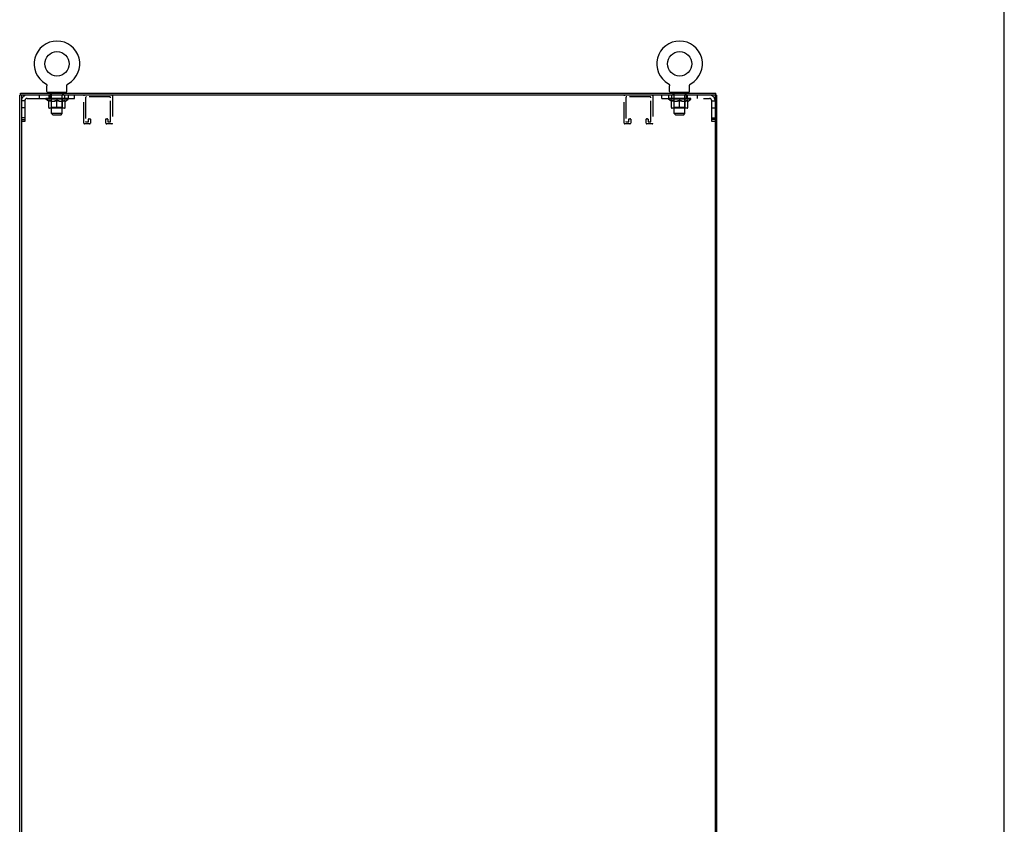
# Model space of a CAD drawing. Header units: inches. Extents: x 0 to 213, y 0 to 138.
# Tile 37 of 38: x 158 to 213, y 45 to 91. Entities that reach past the tile are written whole.
import ezdxf

# ---------------------------------------------------------------- set-up
doc = ezdxf.new("R2010")
doc.units = ezdxf.units.IN
doc.header["$LTSCALE"] = 11.736377
doc.header["$MEASUREMENT"] = 0
doc.linetypes.add('HIDDEN', pattern=[0.2, 0.1, -0.1])
doc.layers.get('0').update_dxf_attribs({"linetype": 'CONTINUOUS'})
doc.layers.add('DEFAULT_2', color=8, linetype='HIDDEN')

msp = doc.modelspace()

# ---------------------------------------------------------------- linework, layer by layer
at = {"color": 7, "linetype": 'Continuous'}
for p, q in [((213.389, 0), (213.389, 138.075)), ((159.255, 87.235), (159.255, 87.235)), ((159.255, 87.235), (159.26, 87.233)), ((159.258, 87.234), (159.257, 87.235)), ((159.26, 87.233), (159.264, 87.23)), ((159.264, 87.23), (159.268, 87.227)), ((159.268, 87.227), (159.272, 87.224)), ((159.272, 87.224), (159.276, 87.221)), ((159.276, 87.221), (159.28, 87.218)), ((159.28, 87.218), (159.284, 87.214)), ((159.284, 87.214), (159.287, 87.211)), ((159.287, 87.211), (159.291, 87.207)), ((159.291, 87.207), (159.294, 87.203)), ((159.294, 87.203), (159.297, 87.199)), ((159.297, 87.199), (159.3, 87.195)), ((159.3, 87.195), (159.303, 87.191)), ((159.303, 87.191), (159.306, 87.187)), ((159.306, 87.187), (159.309, 87.182)), ((159.309, 87.182), (159.311, 87.178)), ((159.311, 87.178), (159.314, 87.173)), ((159.313, 87.174), (159.316, 87.169)), ((159.316, 87.169), (159.318, 87.164)), ((159.318, 87.164), (159.319, 87.159)), ((159.319, 87.159), (159.321, 87.155)), ((159.321, 87.155), (159.323, 87.15)), ((159.323, 87.15), (159.324, 87.145)), ((159.324, 87.145), (159.325, 87.14)), ((159.325, 87.14), (159.326, 87.135)), ((159.326, 87.135), (159.327, 87.13)), ((159.327, 87.13), (159.327, 87.125)), ((159.328, 87.115), (159.328, 87.11)), ((159.328, 86.796), (159.328, 87.11)), ((160.453, 87.12), (160.454, 87.125)), ((160.453, 86.796), (160.453, 87.11)), ((160.454, 87.13), (160.455, 87.135)), ((160.454, 87.125), (160.454, 87.13)), ((160.455, 87.135), (160.456, 87.14)), ((160.456, 87.14), (160.457, 87.145)), ((160.457, 87.145), (160.459, 87.15)), ((160.459, 87.15), (160.46, 87.155)), ((160.46, 87.155), (160.462, 87.159)), ((160.462, 87.159), (160.464, 87.164)), ((160.464, 87.164), (160.466, 87.169)), ((160.466, 87.169), (160.468, 87.174)), ((160.468, 87.173), (160.47, 87.178)), ((160.47, 87.178), (160.473, 87.182)), ((160.472, 87.182), (160.475, 87.187)), ((160.475, 87.187), (160.478, 87.191)), ((160.478, 87.191), (160.481, 87.195)), ((160.481, 87.195), (160.484, 87.199)), ((160.484, 87.199), (160.487, 87.203)), ((160.487, 87.203), (160.491, 87.207)), ((160.49, 87.207), (160.494, 87.211)), ((160.494, 87.211), (160.498, 87.214)), ((160.497, 87.214), (160.501, 87.218)), ((160.501, 87.218), (160.505, 87.221)), ((160.505, 87.221), (160.509, 87.224)), ((160.509, 87.224), (160.513, 87.227)), ((160.513, 87.227), (160.517, 87.23)), ((160.517, 87.23), (160.522, 87.233)), ((160.517, 87.23), (160.519, 87.231)), ((160.522, 87.233), (160.526, 87.235)), ((160.525, 87.235), (160.523, 87.234)), ((194.417, 87.235), (194.417, 87.235)), ((194.417, 87.235), (194.422, 87.233)), ((194.42, 87.234), (194.418, 87.235)), ((194.422, 87.233), (194.426, 87.23)), ((194.426, 87.23), (194.43, 87.227)), ((194.43, 87.227), (194.434, 87.224)), ((194.434, 87.224), (194.438, 87.221)), ((194.438, 87.221), (194.442, 87.218)), ((194.442, 87.218), (194.446, 87.214)), ((194.446, 87.214), (194.449, 87.211)), ((194.449, 87.211), (194.453, 87.207)), ((194.453, 87.207), (194.456, 87.203)), ((194.456, 87.203), (194.459, 87.199)), ((194.459, 87.199), (194.462, 87.195)), ((194.462, 87.195), (194.465, 87.191)), ((194.465, 87.191), (194.468, 87.187)), ((194.468, 87.187), (194.471, 87.182)), ((194.471, 87.182), (194.473, 87.178)), ((194.473, 87.178), (194.476, 87.173)), ((194.478, 87.169), (194.48, 87.164)), ((194.48, 87.164), (194.481, 87.159)), ((194.481, 87.159), (194.483, 87.155)), ((194.483, 87.155), (194.485, 87.15)), ((194.485, 87.15), (194.486, 87.145)), ((194.486, 87.145), (194.487, 87.14)), ((194.487, 87.14), (194.488, 87.135)), ((194.488, 87.135), (194.489, 87.13)), ((194.489, 87.13), (194.489, 87.125)), ((194.49, 87.115), (194.49, 87.11)), ((194.49, 86.796), (194.49, 87.11)), ((195.615, 87.12), (195.616, 87.125)), ((195.615, 86.796), (195.615, 87.11)), ((195.616, 87.13), (195.617, 87.135)), ((195.616, 87.125), (195.616, 87.13)), ((195.617, 87.135), (195.618, 87.14)), ((195.618, 87.14), (195.619, 87.145)), ((195.619, 87.145), (195.621, 87.15)), ((195.621, 87.15), (195.622, 87.155)), ((195.622, 87.155), (195.624, 87.159)), ((195.624, 87.159), (195.626, 87.164)), ((195.626, 87.164), (195.628, 87.169)), ((195.628, 87.169), (195.63, 87.174)), ((195.63, 87.173), (195.632, 87.178)), ((195.632, 87.178), (195.635, 87.182)), ((195.634, 87.182), (195.637, 87.187)), ((195.637, 87.187), (195.64, 87.191)), ((195.64, 87.191), (195.643, 87.195)), ((195.643, 87.195), (195.646, 87.199)), ((195.646, 87.199), (195.649, 87.203)), ((195.649, 87.203), (195.652, 87.207)), ((195.652, 87.207), (195.656, 87.211)), ((195.656, 87.211), (195.66, 87.214)), ((195.659, 87.214), (195.663, 87.218)), ((195.663, 87.218), (195.667, 87.221)), ((195.667, 87.221), (195.671, 87.224)), ((195.671, 87.224), (195.675, 87.227)), ((195.675, 87.227), (195.679, 87.23)), ((195.679, 87.23), (195.684, 87.233)), ((195.679, 87.23), (195.681, 87.231)), ((195.684, 87.233), (195.688, 87.235)), ((195.687, 87.235), (195.685, 87.234)), ((195.688, 87.235), (195.688, 87.235)), ((157.891, 86.593), (157.787, 86.593)), ((157.839, 86.593), (157.839, 86.697)), ((159.391, 86.727), (159.391, 86.697)), ((160.391, 86.727), (159.391, 86.727)), ((160.391, 86.727), (160.391, 86.697)), ((194.553, 86.727), (194.553, 86.697)), ((195.553, 86.727), (194.553, 86.727)), ((195.553, 86.727), (195.553, 86.697)), ((197.051, 86.593), (197.038, 86.593)), ((197.053, 86.593), (197.157, 86.593)), ((197.105, 86.593), (197.105, 86.697))]:
    msp.add_line(p, q, dxfattribs=at)
at = {"color": 3, "linetype": 'Continuous'}
for p, q in [((157.787, 8.061), (157.787, 86.593)), ((157.839, 86.697), (197.105, 86.697)), ((157.891, 86.578), (157.891, 8.076)), ((197.038, 86.593), (157.906, 86.593)), ((197.053, 86.578), (197.053, 8.076)), ((197.157, 8.061), (197.157, 86.593))]:
    msp.add_line(p, q, dxfattribs=at)
at = {"color": 7, "linetype": 'Continuous'}
for points in [[(159.327, 87.125), (159.328, 87.12), (159.328, 87.115)], [(160.453, 87.11), (160.453, 87.115), (160.453, 87.12)], [(160.453, 87.11), (160.453, 87.115), (160.453, 87.12)], [(194.475, 87.174), (194.478, 87.169), (194.48, 87.164)], [(194.489, 87.125), (194.49, 87.12), (194.49, 87.115)], [(195.615, 87.11), (195.615, 87.115), (195.615, 87.12)], [(195.615, 87.11), (195.615, 87.115), (195.615, 87.12)]]:
    msp.add_lwpolyline(points, dxfattribs=at)
for centre in [(159.891, 88.355), (195.053, 88.355)]:
    msp.add_circle(centre, 0.688, dxfattribs=at)
for centre, radius, start, end in [((159.891, 88.355), 1.288, 299.5053, 240.4947), ((195.053, 88.355), 1.288, 299.5053, 240.4947), ((159.397, 86.796), 0.069, 180, 265), ((160.384, 86.796), 0.069, 275, 360), ((194.559, 86.796), 0.069, 180, 265), ((195.546, 86.796), 0.069, 275, 360)]:
    msp.add_arc(centre, radius, start, end, dxfattribs=at)
at = {"color": 3, "linetype": 'Continuous'}
for centre, start, end in [((157.906, 86.578), 90, 180), ((197.038, 86.578), 0, 90)]:
    msp.add_arc(centre, 0.015, start, end, dxfattribs=at)
at = {"layer": 'DEFAULT_2', "color": 8, "linetype": 'HIDDEN'}
for p, q in [((159.263, 87.231), (159.264, 87.23)), ((160.526, 87.235), (160.526, 87.235)), ((194.425, 87.231), (194.426, 87.23)), ((158.079, 86.275), (157.891, 86.275)), ((158.079, 86.275), (158.079, 85.092)), ((158.209, 86.405), (160.891, 86.405)), ((158.891, 86.593), (158.891, 86.405)), ((159.257, 86.36), (159.257, 86.407)), ((159.417, 86.249), (159.257, 86.36)), ((160.524, 86.36), (159.257, 86.36)), ((159.267, 86.401), (159.267, 86.407)), ((159.276, 86.397), (159.276, 86.401)), ((159.276, 86.397), (160.506, 86.397)), ((159.285, 86.397), (159.285, 86.401)), ((159.285, 86.397), (159.285, 86.401)), ((159.296, 86.401), (159.296, 86.407)), ((159.312, 86.397), (159.312, 86.401)), ((159.314, 86.397), (159.314, 86.401)), ((159.342, 86.401), (159.342, 86.407)), ((159.357, 86.397), (159.357, 86.401)), ((159.359, 86.397), (159.359, 86.401)), ((159.564, 86.4), (159.362, 86.4)), ((159.406, 86.401), (159.406, 86.407)), ((159.407, 86.397), (159.407, 86.4)), ((159.408, 86.397), (159.408, 86.4)), ((159.411, 86.397), (159.411, 86.4)), ((159.417, 86.249), (159.427, 86.249)), ((159.418, 86.397), (159.418, 86.401)), ((159.418, 86.397), (159.418, 86.4)), ((159.421, 86.397), (159.421, 86.401)), ((159.425, 86.397), (159.425, 86.401)), ((159.427, 85.886), (159.427, 86.292)), ((159.429, 86.397), (159.429, 86.4)), ((159.443, 86.397), (159.443, 86.4)), ((159.453, 86.405), (159.453, 86.593)), ((159.461, 86.397), (159.461, 86.4)), ((159.462, 86.397), (159.462, 86.403)), ((159.482, 86.397), (159.482, 86.4)), ((159.482, 86.397), (159.482, 86.4)), ((159.484, 86.401), (159.484, 86.407)), ((159.493, 86.397), (159.493, 86.401)), ((159.497, 86.397), (159.497, 86.401)), ((159.507, 86.397), (159.507, 86.4)), ((159.516, 86.593), (159.516, 86.405)), ((159.518, 86.397), (159.518, 86.404)), ((159.526, 86.637), (159.526, 86.717)), ((159.533, 86.397), (159.533, 86.4)), ((159.596, 86.627), (159.536, 86.627)), ((159.536, 86.397), (159.536, 86.4)), ((159.564, 86.397), (159.564, 86.4)), ((159.631, 86.4), (159.569, 86.4)), ((159.569, 86.249), (159.749, 86.249)), ((159.574, 86.401), (159.574, 86.407)), ((159.578, 86.727), (159.578, 86.697)), ((159.578, 85.889), (159.578, 86.357)), ((159.581, 86.397), (159.581, 86.401)), ((159.585, 86.397), (159.585, 86.401)), ((159.591, 85.546), (159.591, 86.617)), ((159.591, 86.397), (159.591, 86.406)), ((159.596, 86.397), (159.596, 86.4)), ((159.607, 86.397), (159.607, 86.4)), ((159.631, 86.397), (159.631, 86.4)), ((159.706, 86.4), (159.646, 86.4)), ((159.667, 86.397), (159.667, 86.4)), ((159.674, 86.401), (159.674, 86.407)), ((159.678, 86.397), (159.678, 86.401)), ((159.68, 86.397), (159.68, 86.407)), ((159.683, 86.397), (159.683, 86.401)), ((159.69, 86.397), (159.69, 86.401)), ((159.706, 86.397), (159.706, 86.4)), ((159.786, 86.4), (159.732, 86.4)), ((159.745, 86.397), (159.745, 86.4)), ((159.776, 86.4), (159.854, 86.405)), ((159.781, 86.401), (159.781, 86.407)), ((159.781, 86.401), (159.781, 86.407)), ((159.781, 86.407), (159.781, 86.407)), ((159.781, 86.397), (159.781, 86.401)), ((159.785, 86.397), (159.785, 86.401)), ((159.786, 86.397), (159.786, 86.401)), ((159.786, 86.397), (159.786, 86.4)), ((159.822, 86.4), (159.886, 86.4)), ((159.827, 86.397), (159.827, 86.4)), ((159.832, 86.4), (159.832, 86.404)), ((159.854, 86.4), (159.854, 86.405)), ((159.87, 86.397), (159.87, 86.4)), ((159.888, 86.401), (159.888, 86.401)), ((159.888, 86.397), (159.888, 86.401)), ((159.888, 86.397), (159.888, 86.401)), ((159.891, 86.401), (159.891, 86.407)), ((159.891, 86.407), (160.005, 86.4)), ((159.891, 85.849), (159.891, 86.293)), ((159.893, 86.397), (159.893, 86.401)), ((159.893, 86.397), (159.893, 86.401)), ((159.893, 86.401), (159.893, 86.401)), ((159.911, 86.397), (159.911, 86.4)), ((159.911, 86.4), (159.96, 86.4)), ((159.954, 86.397), (159.954, 86.4)), ((159.995, 86.397), (159.995, 86.401)), ((159.995, 86.397), (159.995, 86.4)), ((159.995, 86.4), (160.05, 86.4)), ((159.996, 86.397), (159.996, 86.401)), ((160, 86.401), (160, 86.407)), ((160, 86.407), (160.001, 86.407)), ((160, 86.397), (160, 86.401)), ((160.001, 86.401), (160.001, 86.407)), ((160.032, 86.249), (160.212, 86.249)), ((160.036, 86.397), (160.036, 86.4)), ((160.076, 86.397), (160.076, 86.4)), ((160.076, 86.4), (160.135, 86.4)), ((160.091, 86.397), (160.091, 86.401)), ((160.098, 86.397), (160.098, 86.401)), ((160.101, 86.397), (160.101, 86.407)), ((160.103, 86.397), (160.103, 86.401)), ((160.107, 86.401), (160.107, 86.407)), ((160.114, 86.397), (160.114, 86.4)), ((160.151, 86.397), (160.151, 86.4)), ((160.151, 86.4), (160.213, 86.4)), ((160.175, 86.397), (160.175, 86.4)), ((160.246, 86.627), (160.186, 86.627)), ((160.186, 86.397), (160.186, 86.4)), ((160.19, 86.397), (160.19, 86.406)), ((160.191, 85.546), (160.191, 86.617)), ((160.196, 86.397), (160.196, 86.401)), ((160.2, 86.397), (160.2, 86.401)), ((160.203, 86.727), (160.203, 86.697)), ((160.203, 85.889), (160.203, 86.357)), ((160.207, 86.401), (160.207, 86.407)), ((160.218, 86.397), (160.218, 86.4)), ((160.218, 86.4), (160.419, 86.4)), ((160.245, 86.397), (160.245, 86.4)), ((160.248, 86.397), (160.248, 86.4)), ((160.256, 86.637), (160.256, 86.717)), ((160.263, 86.397), (160.263, 86.404)), ((160.275, 86.397), (160.275, 86.4)), ((160.284, 86.397), (160.284, 86.401)), ((160.288, 86.397), (160.288, 86.401)), ((160.298, 86.401), (160.298, 86.407)), ((160.299, 86.397), (160.299, 86.4)), ((160.299, 86.397), (160.299, 86.4)), ((160.319, 86.397), (160.319, 86.403)), ((160.32, 86.397), (160.32, 86.4)), ((160.328, 86.405), (160.328, 86.593)), ((160.338, 86.397), (160.338, 86.4)), ((160.352, 86.397), (160.352, 86.4)), ((160.354, 85.886), (160.354, 86.292)), ((160.354, 86.249), (160.365, 86.249)), ((160.357, 86.397), (160.357, 86.401)), ((160.36, 86.397), (160.36, 86.401)), ((160.363, 86.397), (160.363, 86.401)), ((160.363, 86.397), (160.363, 86.4)), ((160.365, 86.249), (160.524, 86.36)), ((160.371, 86.397), (160.371, 86.4)), ((160.374, 86.397), (160.374, 86.4)), ((160.374, 86.397), (160.374, 86.4)), ((160.376, 86.401), (160.376, 86.407)), ((160.422, 86.397), (160.422, 86.401)), ((160.425, 86.397), (160.425, 86.401)), ((160.439, 86.401), (160.439, 86.407)), ((160.468, 86.397), (160.468, 86.401)), ((160.469, 86.397), (160.469, 86.401)), ((160.486, 86.401), (160.486, 86.407)), ((160.496, 86.397), (160.496, 86.401)), ((160.497, 86.397), (160.497, 86.401)), ((160.506, 86.397), (160.506, 86.401)), ((160.514, 86.401), (160.514, 86.407)), ((160.516, 86.593), (160.516, 86.405)), ((160.524, 86.36), (160.524, 86.407)), ((160.891, 86.405), (160.891, 86.593)), ((161.403, 85.014), (161.403, 86.547)), ((161.507, 86.443), (161.507, 85.095)), ((162.878, 86.489), (161.553, 86.489)), ((162.924, 85.095), (162.924, 86.443)), ((163.028, 86.547), (163.028, 85.014)), ((191.915, 85.014), (191.915, 86.547)), ((192.019, 86.443), (192.019, 85.095)), ((193.39, 86.489), (192.065, 86.489)), ((193.436, 85.095), (193.436, 86.443)), ((193.54, 86.547), (193.54, 85.014)), ((194.053, 86.405), (194.053, 86.593)), ((194.053, 86.405), (196.735, 86.405)), ((194.419, 86.36), (194.419, 86.407)), ((195.686, 86.36), (194.419, 86.36)), ((194.579, 86.249), (194.419, 86.36)), ((194.428, 86.593), (194.428, 86.405)), ((194.429, 86.401), (194.429, 86.407)), ((194.438, 86.397), (194.438, 86.401)), ((194.438, 86.397), (195.668, 86.397)), ((194.446, 86.397), (194.446, 86.401)), ((194.447, 86.397), (194.447, 86.401)), ((194.458, 86.401), (194.458, 86.407)), ((194.474, 86.397), (194.474, 86.401)), ((194.476, 86.397), (194.476, 86.401)), ((194.504, 86.401), (194.504, 86.407)), ((194.519, 86.397), (194.519, 86.401)), ((194.521, 86.397), (194.521, 86.401)), ((194.726, 86.4), (194.524, 86.4)), ((194.567, 86.401), (194.567, 86.407)), ((194.569, 86.397), (194.569, 86.4)), ((194.57, 86.397), (194.57, 86.4)), ((194.573, 86.397), (194.573, 86.4)), ((194.579, 86.249), (194.589, 86.249)), ((194.58, 86.397), (194.58, 86.401)), ((194.58, 86.397), (194.58, 86.4)), ((194.583, 86.397), (194.583, 86.401)), ((194.587, 86.397), (194.587, 86.401)), ((194.589, 85.886), (194.589, 86.292)), ((194.591, 86.397), (194.591, 86.4)), ((194.605, 86.397), (194.605, 86.4)), ((194.615, 86.405), (194.615, 86.593)), ((194.623, 86.397), (194.623, 86.4)), ((194.624, 86.397), (194.624, 86.403)), ((194.644, 86.397), (194.644, 86.4)), ((194.644, 86.397), (194.644, 86.4)), ((194.646, 86.401), (194.646, 86.407)), ((194.655, 86.397), (194.655, 86.401)), ((194.659, 86.397), (194.659, 86.401)), ((194.669, 86.397), (194.669, 86.4)), ((194.68, 86.397), (194.68, 86.404)), ((194.688, 86.637), (194.688, 86.717)), ((194.695, 86.397), (194.695, 86.4)), ((194.758, 86.627), (194.698, 86.627)), ((194.698, 86.397), (194.698, 86.4)), ((194.726, 86.397), (194.726, 86.4)), ((194.793, 86.4), (194.731, 86.4)), ((194.731, 86.249), (194.911, 86.249)), ((194.736, 86.401), (194.736, 86.407)), ((194.74, 86.727), (194.74, 86.697)), ((194.74, 85.889), (194.74, 86.357)), ((194.743, 86.397), (194.743, 86.401)), ((194.747, 86.397), (194.747, 86.401)), ((194.753, 85.546), (194.753, 86.617)), ((194.753, 86.397), (194.753, 86.406)), ((194.758, 86.397), (194.758, 86.4)), ((194.769, 86.397), (194.769, 86.4)), ((194.793, 86.397), (194.793, 86.4)), ((194.868, 86.4), (194.808, 86.4)), ((194.829, 86.397), (194.829, 86.4)), ((194.836, 86.401), (194.836, 86.407)), ((194.84, 86.397), (194.84, 86.401)), ((194.842, 86.397), (194.842, 86.407)), ((194.845, 86.397), (194.845, 86.401)), ((194.852, 86.397), (194.852, 86.401)), ((194.868, 86.397), (194.868, 86.4)), ((194.948, 86.4), (194.894, 86.4)), ((194.907, 86.397), (194.907, 86.4)), ((194.938, 86.4), (195.016, 86.405)), ((194.943, 86.401), (194.943, 86.407)), ((194.943, 86.401), (194.943, 86.407)), ((194.943, 86.407), (194.943, 86.407)), ((194.943, 86.397), (194.943, 86.401)), ((194.947, 86.397), (194.947, 86.401)), ((194.948, 86.397), (194.948, 86.401)), ((194.948, 86.397), (194.948, 86.4)), ((194.984, 86.4), (195.048, 86.4)), ((194.989, 86.397), (194.989, 86.4)), ((194.994, 86.4), (194.994, 86.404)), ((195.016, 86.4), (195.016, 86.405)), ((195.032, 86.397), (195.032, 86.4)), ((195.05, 86.401), (195.05, 86.401)), ((195.05, 86.397), (195.05, 86.401)), ((195.05, 86.397), (195.05, 86.401)), ((195.053, 86.401), (195.053, 86.407)), ((195.053, 86.407), (195.167, 86.4)), ((195.053, 85.849), (195.053, 86.293)), ((195.055, 86.397), (195.055, 86.401)), ((195.055, 86.397), (195.055, 86.401)), ((195.055, 86.401), (195.055, 86.401)), ((195.073, 86.397), (195.073, 86.4)), ((195.073, 86.4), (195.122, 86.4)), ((195.116, 86.397), (195.116, 86.4)), ((195.157, 86.397), (195.157, 86.401)), ((195.157, 86.397), (195.157, 86.4)), ((195.157, 86.4), (195.212, 86.4)), ((195.158, 86.397), (195.158, 86.401)), ((195.162, 86.401), (195.162, 86.407)), ((195.162, 86.407), (195.163, 86.407)), ((195.162, 86.397), (195.162, 86.401)), ((195.163, 86.401), (195.163, 86.407)), ((195.194, 86.249), (195.374, 86.249)), ((195.198, 86.397), (195.198, 86.4)), ((195.238, 86.397), (195.238, 86.4)), ((195.238, 86.4), (195.297, 86.4)), ((195.253, 86.397), (195.253, 86.401)), ((195.26, 86.397), (195.26, 86.401)), ((195.263, 86.397), (195.263, 86.407)), ((195.265, 86.397), (195.265, 86.401)), ((195.269, 86.401), (195.269, 86.407)), ((195.276, 86.397), (195.276, 86.4)), ((195.313, 86.397), (195.313, 86.4)), ((195.313, 86.4), (195.375, 86.4)), ((195.337, 86.397), (195.337, 86.4)), ((195.408, 86.627), (195.348, 86.627)), ((195.348, 86.397), (195.348, 86.4)), ((195.352, 86.397), (195.352, 86.406)), ((195.353, 85.546), (195.353, 86.617)), ((195.358, 86.397), (195.358, 86.401)), ((195.362, 86.397), (195.362, 86.401)), ((195.365, 86.727), (195.365, 86.697)), ((195.365, 85.889), (195.365, 86.357)), ((195.369, 86.401), (195.369, 86.407)), ((195.379, 86.397), (195.379, 86.4)), ((195.38, 86.4), (195.581, 86.4)), ((195.407, 86.397), (195.407, 86.4)), ((195.41, 86.397), (195.41, 86.4)), ((195.418, 86.637), (195.418, 86.717)), ((195.425, 86.397), (195.425, 86.404)), ((195.428, 86.593), (195.428, 86.405)), ((195.437, 86.397), (195.437, 86.4)), ((195.446, 86.397), (195.446, 86.401)), ((195.45, 86.397), (195.45, 86.401)), ((195.46, 86.401), (195.46, 86.407)), ((195.461, 86.397), (195.461, 86.4)), ((195.461, 86.397), (195.461, 86.4)), ((195.481, 86.397), (195.481, 86.403)), ((195.482, 86.397), (195.482, 86.4)), ((195.49, 86.405), (195.49, 86.593)), ((195.5, 86.397), (195.5, 86.4)), ((195.514, 86.397), (195.514, 86.4)), ((195.516, 85.886), (195.516, 86.292)), ((195.516, 86.249), (195.527, 86.249)), ((195.519, 86.397), (195.519, 86.401)), ((195.522, 86.397), (195.522, 86.401)), ((195.525, 86.397), (195.525, 86.401)), ((195.525, 86.397), (195.525, 86.4)), ((195.527, 86.249), (195.686, 86.36)), ((195.533, 86.397), (195.533, 86.4)), ((195.536, 86.397), (195.536, 86.4)), ((195.536, 86.397), (195.536, 86.4)), ((195.538, 86.401), (195.538, 86.407)), ((195.584, 86.397), (195.584, 86.401)), ((195.587, 86.397), (195.587, 86.401)), ((195.601, 86.401), (195.601, 86.407)), ((195.63, 86.397), (195.63, 86.401)), ((195.631, 86.397), (195.631, 86.401)), ((195.648, 86.401), (195.648, 86.407)), ((195.658, 86.397), (195.658, 86.401)), ((195.659, 86.397), (195.659, 86.401)), ((195.668, 86.397), (195.668, 86.401)), ((195.676, 86.401), (195.676, 86.407)), ((195.686, 86.36), (195.686, 86.407)), ((196.053, 86.593), (196.053, 86.405)), ((196.865, 85.092), (196.865, 86.275)), ((196.865, 86.275), (197.053, 86.275)), ((158.079, 85.874), (157.891, 85.874)), ((160.317, 85.849), (159.464, 85.849)), ((159.578, 85.889), (159.538, 85.849)), ((160.203, 85.889), (159.578, 85.889)), ((160.203, 85.889), (160.243, 85.849)), ((195.479, 85.849), (194.626, 85.849)), ((194.74, 85.889), (194.7, 85.849)), ((195.365, 85.889), (194.74, 85.889)), ((195.365, 85.889), (195.405, 85.849)), ((196.865, 85.874), (197.053, 85.874)), ((158.079, 85.312), (157.891, 85.312)), ((157.891, 85.217), (158.079, 85.217)), ((158.079, 85.092), (157.891, 85.092)), ((159.66, 85.477), (159.591, 85.546)), ((160.191, 85.546), (159.591, 85.546)), ((159.66, 85.477), (160.122, 85.477)), ((160.122, 85.477), (160.191, 85.546)), ((161.53, 85.072), (161.651, 85.072)), ((161.674, 85.095), (161.674, 85.226)), ((161.697, 85.249), (161.755, 85.249)), ((161.778, 85.226), (161.778, 85.014)), ((162.653, 85.014), (162.653, 85.226)), ((162.676, 85.249), (162.734, 85.249)), ((162.757, 85.226), (162.757, 85.095)), ((162.78, 85.072), (162.901, 85.072)), ((192.042, 85.072), (192.163, 85.072)), ((192.186, 85.095), (192.186, 85.226)), ((192.209, 85.249), (192.267, 85.249)), ((192.29, 85.226), (192.29, 85.014)), ((193.165, 85.014), (193.165, 85.226)), ((193.188, 85.249), (193.246, 85.249)), ((193.269, 85.226), (193.269, 85.095)), ((193.292, 85.072), (193.413, 85.072)), ((195.353, 85.546), (194.753, 85.546)), ((194.822, 85.477), (194.753, 85.546)), ((194.822, 85.477), (195.284, 85.477)), ((195.284, 85.477), (195.353, 85.546)), ((196.865, 85.312), (197.053, 85.312)), ((197.053, 85.217), (196.865, 85.217)), ((197.053, 85.092), (196.865, 85.092)), ((161.732, 84.968), (161.449, 84.968)), ((162.982, 84.968), (162.699, 84.968)), ((192.244, 84.968), (191.961, 84.968)), ((193.494, 84.968), (193.211, 84.968))]:
    msp.add_line(p, q, dxfattribs=at)
for points in [[(159.577, 86.249), (159.552, 86.253), (159.528, 86.259), (159.503, 86.266), (159.478, 86.274), (159.453, 86.282), (159.427, 86.292)], [(159.427, 86.291), (159.452, 86.282), (159.476, 86.273), (159.499, 86.266), (159.523, 86.259), (159.546, 86.254), (159.569, 86.249)], [(159.891, 86.293), (159.865, 86.283), (159.839, 86.274), (159.814, 86.266), (159.789, 86.259), (159.764, 86.253), (159.74, 86.249)], [(159.749, 86.249), (159.773, 86.254), (159.796, 86.259), (159.819, 86.266), (159.843, 86.273), (159.867, 86.282), (159.891, 86.291)], [(160.042, 86.249), (160.017, 86.254), (159.992, 86.259), (159.967, 86.266), (159.942, 86.274), (159.916, 86.283), (159.891, 86.293)], [(159.891, 86.291), (159.915, 86.282), (159.939, 86.273), (159.962, 86.266), (159.986, 86.259), (160.009, 86.254), (160.032, 86.249)], [(160.354, 86.292), (160.328, 86.282), (160.303, 86.273), (160.278, 86.266), (160.253, 86.259), (160.229, 86.253), (160.204, 86.249)], [(160.212, 86.249), (160.235, 86.254), (160.259, 86.259), (160.282, 86.266), (160.306, 86.273), (160.33, 86.282), (160.354, 86.291)], [(194.739, 86.249), (194.714, 86.253), (194.69, 86.259), (194.665, 86.266), (194.64, 86.274), (194.615, 86.282), (194.589, 86.292)], [(194.589, 86.291), (194.614, 86.282), (194.638, 86.273), (194.661, 86.266), (194.685, 86.259), (194.708, 86.254), (194.731, 86.249)], [(195.053, 86.293), (195.027, 86.283), (195.001, 86.274), (194.976, 86.266), (194.951, 86.259), (194.926, 86.253), (194.902, 86.249)], [(194.911, 86.249), (194.935, 86.254), (194.958, 86.259), (194.981, 86.266), (195.005, 86.273), (195.029, 86.282), (195.053, 86.291)], [(195.204, 86.249), (195.179, 86.254), (195.154, 86.259), (195.129, 86.266), (195.104, 86.274), (195.078, 86.283), (195.053, 86.293)], [(195.053, 86.291), (195.077, 86.282), (195.101, 86.273), (195.124, 86.266), (195.148, 86.259), (195.171, 86.254), (195.194, 86.249)], [(195.516, 86.292), (195.49, 86.282), (195.465, 86.273), (195.44, 86.266), (195.415, 86.259), (195.391, 86.253), (195.366, 86.249)], [(195.374, 86.249), (195.397, 86.254), (195.421, 86.259), (195.444, 86.266), (195.468, 86.273), (195.492, 86.282), (195.516, 86.291)]]:
    msp.add_lwpolyline(points, dxfattribs=at)
for centre, radius, start, end in [((158.209, 86.275), 0.318, 90, 180), ((158.209, 86.275), 0.13, 90, 180), ((159.397, 86.796), 0.069, 265, 270), ((159.516, 86.717), 0.01, 0, 90), ((159.536, 86.637), 0.01, 180, 270), ((159.538, 86.357), 0.0398, 0, 90), ((159.581, 86.617), 0.01, 0, 90), ((160.201, 86.617), 0.01, 90, 180), ((160.243, 86.357), 0.0398, 90, 180), ((160.246, 86.637), 0.01, 270, 360), ((160.266, 86.717), 0.01, 90, 180), ((160.384, 86.796), 0.069, 270, 275), ((161.449, 86.547), 0.046, 90, 180), ((161.553, 86.443), 0.046, 90, 180), ((162.878, 86.443), 0.046, 0, 90), ((162.982, 86.547), 0.046, 0, 90), ((191.961, 86.547), 0.046, 90, 180), ((192.065, 86.443), 0.046, 90, 180), ((193.39, 86.443), 0.046, 0, 90), ((193.494, 86.547), 0.046, 0, 90), ((194.559, 86.796), 0.069, 265, 270), ((194.678, 86.717), 0.01, 0, 90), ((194.698, 86.637), 0.01, 180, 270), ((194.7, 86.357), 0.0398, 0, 90), ((194.743, 86.617), 0.01, 0, 90), ((195.363, 86.617), 0.01, 90, 180), ((195.405, 86.357), 0.0398, 90, 180), ((195.408, 86.637), 0.01, 270, 360), ((195.428, 86.717), 0.01, 90, 180), ((195.546, 86.796), 0.069, 270, 275), ((196.735, 86.275), 0.318, 0, 90), ((196.735, 86.275), 0.13, 0, 90), ((159.464, 85.886), 0.0371, 180, 270), ((160.317, 85.886), 0.0371, 270, 360), ((194.626, 85.886), 0.0371, 180, 270), ((195.479, 85.886), 0.0371, 270, 360), ((161.53, 85.095), 0.023, 180, 270), ((161.651, 85.095), 0.023, 270, 360), ((161.697, 85.226), 0.023, 90, 180), ((161.755, 85.226), 0.023, 0, 90), ((162.676, 85.226), 0.023, 90, 180), ((162.734, 85.226), 0.023, 0, 90), ((162.78, 85.095), 0.023, 180, 270), ((162.901, 85.095), 0.023, 270, 360), ((192.042, 85.095), 0.023, 180, 270), ((192.163, 85.095), 0.023, 270, 360), ((192.209, 85.226), 0.023, 90, 180), ((192.267, 85.226), 0.023, 0, 90), ((193.188, 85.226), 0.023, 90, 180), ((193.246, 85.226), 0.023, 0, 90), ((193.292, 85.095), 0.023, 180, 270), ((193.413, 85.095), 0.023, 270, 360), ((161.449, 85.014), 0.046, 180, 270), ((161.732, 85.014), 0.046, 270, 360), ((162.699, 85.014), 0.046, 180, 270), ((162.982, 85.014), 0.046, 270, 360), ((191.961, 85.014), 0.046, 180, 270), ((192.244, 85.014), 0.046, 270, 360), ((193.211, 85.014), 0.046, 180, 270), ((193.494, 85.014), 0.046, 270, 360)]:
    msp.add_arc(centre, radius, start, end, dxfattribs=at)
for centre, major_axis, ratio, start_param, end_param in [((159.891, 86.407), (0.633, 0.007), 0.05963, 2.96643, 3.140963), ((159.238, 86.395), (0.198, 0), 0.060556, 0.430652, 1.470503), ((159.891, 86.407), (0.633, 0), 0.060556, 3.141593, 3.316126), ((159.238, 86.389), (0.198, 0.002), 0.05963, 1.376596, 1.469874), ((159.891, 86.407), (0.633, 0.013), 0.05688, 2.791345, 2.965878), ((159.213, 86.395), (0.198, 0.002), 0.05963, 0.25549, 1.295341), ((159.282, 86.395), (0.198, -0.002), 0.05963, 0.605815, 1.645666), ((159.891, 86.407), (0.633, -0.007), 0.05963, -2.96643, -2.791898), ((159.282, 86.389), (0.198, 0), 0.060556, 1.551758, 1.645036), ((159.213, 86.389), (0.198, 0.004), 0.05688, 1.20151, 1.294789), ((159.283, 86.391), (0.164, 0.002), 0.05963, 1.065228, 1.614276), ((159.263, 86.391), (0.164, 0.003), 0.05688, 0.890143, 1.43919), ((159.321, 86.391), (0.164, 0), 0.060556, 1.240391, 1.789438), ((159.891, 86.407), (0.633, 0.019), 0.052395, 2.616403, 2.790936), ((159.209, 86.395), (0.198, 0.004), 0.05688, 0.080405, 1.120256), ((159.344, 86.395), (0.198, -0.004), 0.05688, 0.7809, 1.820751), ((159.891, 86.407), (0.633, -0.013), 0.05688, -2.791345, -2.616812), ((159.344, 86.389), (0.198, -0.002), 0.05963, 1.72692, 1.820198), ((159.209, 86.389), (0.198, 0.006), 0.052395, 1.026568, 1.119847), ((159.262, 86.391), (0.164, 0.005), 0.052395, 0.715201, 1.264248), ((159.377, 86.391), (0.164, -0.002), 0.05963, 1.415553, 1.9646), ((159.891, 86.407), (0.633, 0.025), 0.046319, 2.441654, 2.616187), ((159.424, 86.395), (0.198, -0.006), 0.052395, 0.955842, 1.995693), ((159.891, 86.407), (0.633, -0.019), 0.052395, -2.616403, -2.44187), ((159.226, 86.395), (0.198, 0.006), 0.052395, -0.094537, 0.945314), ((159.424, 86.389), (0.198, -0.004), 0.05688, 1.902006, 1.995284), ((159.226, 86.389), (0.198, 0.008), 0.046319, 0.851819, 0.945098), ((159.281, 86.391), (0.164, 0.006), 0.046319, 0.540452, 1.089499), ((159.448, 86.391), (0.164, -0.003), 0.05688, 1.590638, 2.139686), ((159.891, 86.407), (0.633, 0.029), 0.038841, 2.267123, 2.441656), ((159.517, 86.395), (0.198, -0.008), 0.046319, 1.130591, 2.170442), ((159.264, 86.395), (0.198, 0.008), 0.046319, -0.269286, 0.770565), ((159.891, 86.407), (0.633, -0.025), 0.046319, -2.441654, -2.267121), ((159.517, 86.389), (0.198, -0.006), 0.052395, 2.076947, 2.170226), ((159.264, 86.389), (0.198, 0.009), 0.038841, 0.677289, 0.770567), ((159.318, 86.391), (0.164, 0.008), 0.038841, 0.365921, 0.914969), ((159.532, 86.391), (0.164, -0.005), 0.052395, 1.76558, 2.314627), ((159.891, 86.407), (0.633, 0.033), 0.030195, 2.09281, 2.267343), ((159.622, 86.395), (0.198, -0.009), 0.038841, 1.305122, 2.344973), ((159.32, 86.395), (0.198, 0.009), 0.038841, -0.443817, 0.596034), ((159.891, 86.407), (0.633, -0.029), 0.038841, -2.267123, -2.092591), ((159.622, 86.389), (0.198, -0.008), 0.046319, 2.251696, 2.344975), ((159.32, 86.389), (0.198, 0.01), 0.030195, 0.502975, 0.596254), ((159.372, 86.391), (0.164, 0.009), 0.030195, 0.191608, 0.740655), ((159.628, 86.391), (0.164, -0.006), 0.046319, 1.940329, 2.489376), ((159.393, 86.395), (0.198, 0.01), 0.030195, -0.61813, 0.421721), ((159.891, 86.407), (0.633, 0.036), 0.020645, 1.918687, 2.09322), ((159.735, 86.395), (0.198, -0.01), 0.030195, 1.479435, 2.519286), ((159.891, 86.407), (0.633, -0.033), 0.030195, -2.09281, -1.918277), ((159.735, 86.389), (0.198, -0.009), 0.038841, 2.426227, 2.519505), ((159.393, 86.389), (0.198, 0.011), 0.020645, 0.328852, 0.422131), ((159.442, 86.391), (0.164, 0.009), 0.020645, 0.017485, 0.566532), ((159.731, 86.391), (0.164, -0.008), 0.038841, 2.11486, 2.663907), ((159.482, 86.395), (0.198, 0.011), 0.020645, -0.792253, 0.247598), ((159.891, 86.407), (0.633, 0.038), 0.010478, 1.744704, 1.919237), ((159.852, 86.395), (0.198, -0.011), 0.020645, 1.653558, 2.693409), ((159.891, 86.407), (0.633, -0.036), 0.020645, -1.918687, -1.744154), ((159.852, 86.389), (0.198, -0.01), 0.030195, 2.60054, 2.693819), ((159.482, 86.389), (0.198, 0.012), 0.010478, 0.154869, 0.248148), ((159.526, 86.391), (0.164, 0.01), 0.010478, 6.126688, 6.675735), ((159.84, 86.391), (0.164, -0.009), 0.030195, 2.289173, 2.83822), ((159.583, 86.395), (0.198, 0.012), 0.010478, -0.966236, -0.000846), ((159.971, 86.395), (0.198, -0.012), 0.010478, 1.827541, 2.867392), ((159.891, 86.407), (0.633, -0.038), 0.010478, -1.744704, -1.570171), ((159.971, 86.389), (0.198, -0.011), 0.020645, 2.774664, 2.867942), ((159.949, 86.391), (0.164, -0.009), 0.020645, 2.463296, 3.012344), ((159.81, 86.395), (0.198, 0.012), 0.010478, 0.274201, 1.314052), ((159.724, 86.391), (0.164, 0.01), 0.010478, -0.000298, 0.504314), ((159.693, 86.389), (0.198, 0.012), 0.010478, 0.192946, 0.399283), ((159.891, 86.407), (0.633, 0.038), 0.010478, -1.578586, -1.396888), ((160.088, 86.389), (0.198, -0.012), 0.010478, 2.948646, 3.041925), ((160.057, 86.391), (0.164, -0.01), 0.010478, 2.637279, 3.142076), ((159.929, 86.395), (0.198, 0.011), 0.020645, 0.448184, 1.488034), ((159.832, 86.391), (0.164, 0.009), 0.020645, 0.129249, 0.678296), ((159.81, 86.389), (0.198, 0.011), 0.020645, 0.273651, 0.366929), ((160.198, 86.395), (0.198, -0.012), 0.010478, -3.140747, -2.175357), ((159.891, 86.407), (0.633, 0.036), 0.020645, -1.397439, -1.222906), ((159.891, 86.407), (0.633, -0.038), 0.010478, 1.222355, 1.396888), ((160.046, 86.395), (0.198, 0.01), 0.030195, 0.622307, 1.662158), ((159.942, 86.391), (0.164, 0.009), 0.030195, 0.303372, 0.852419), ((160.255, 86.391), (0.164, -0.01), 0.010478, 2.749043, 3.29809), ((160.299, 86.395), (0.198, -0.011), 0.020645, 2.893995, 3.933846), ((159.929, 86.389), (0.198, 0.01), 0.030195, 0.447774, 0.541052), ((160.299, 86.389), (0.198, -0.012), 0.010478, 2.893445, 2.986723), ((159.891, 86.407), (0.633, 0.033), 0.030195, -1.223315, -1.048783), ((159.891, 86.407), (0.633, -0.036), 0.020645, 1.048373, 1.222906), ((160.159, 86.395), (0.198, 0.009), 0.038841, 0.79662, 1.836471), ((160.05, 86.391), (0.164, 0.008), 0.038841, 0.477686, 1.026733), ((160.339, 86.391), (0.164, -0.009), 0.020645, 2.57506, 3.124108), ((160.388, 86.395), (0.198, -0.01), 0.030195, 2.719872, 3.759723), ((160.264, 86.395), (0.198, 0.008), 0.046319, 0.971151, 2.011002), ((160.046, 86.389), (0.198, 0.009), 0.038841, 0.622087, 0.715366), ((160.388, 86.389), (0.198, -0.011), 0.020645, 2.719462, 2.812741), ((159.891, 86.407), (0.633, 0.029), 0.038841, -1.049002, -0.874469), ((159.891, 86.407), (0.633, -0.033), 0.030195, 0.87425, 1.048783), ((160.153, 86.391), (0.164, 0.006), 0.046319, 0.652216, 1.201263), ((160.358, 86.395), (0.198, 0.006), 0.052395, 1.1459, 2.185751), ((160.409, 86.391), (0.164, -0.009), 0.030195, 2.400937, 2.949985), ((160.461, 86.395), (0.198, -0.009), 0.038841, 2.545558, 3.585409), ((160.249, 86.391), (0.164, 0.005), 0.052395, 0.826965, 1.376012), ((160.159, 86.389), (0.198, 0.008), 0.046319, 0.796618, 0.889896), ((160.461, 86.389), (0.198, -0.01), 0.030195, 2.545339, 2.638617), ((160.437, 86.395), (0.198, 0.004), 0.05688, 1.320842, 2.360692), ((159.891, 86.407), (0.633, 0.025), 0.046319, -0.874471, -0.699939), ((159.891, 86.407), (0.633, -0.029), 0.038841, 0.699936, 0.874469), ((160.518, 86.395), (0.198, -0.008), 0.046319, 2.371028, 3.410879), ((160.463, 86.391), (0.164, -0.008), 0.038841, 2.226624, 2.775671), ((160.5, 86.395), (0.198, 0.002), 0.05963, 1.495927, 2.535778), ((160.334, 86.391), (0.164, 0.003), 0.05688, 1.001907, 1.550954), ((160.555, 86.395), (0.198, -0.006), 0.052395, 2.196279, 3.23613), ((160.264, 86.389), (0.198, 0.006), 0.052395, 0.971367, 1.064645), ((160.5, 86.391), (0.164, -0.006), 0.046319, 2.052093, 2.601141), ((160.518, 86.389), (0.198, -0.009), 0.038841, 2.371026, 2.464304), ((160.544, 86.395), (0.198, 0), 0.060556, 1.671089, 2.71094), ((160.572, 86.395), (0.198, -0.004), 0.05688, 2.021337, 3.061188), ((159.891, 86.407), (0.633, 0.019), 0.052395, -0.699723, -0.52519), ((159.891, 86.407), (0.633, -0.025), 0.046319, 0.525406, 0.699939), ((160.568, 86.395), (0.198, -0.002), 0.05963, 1.846251, 2.886102), ((160.405, 86.391), (0.164, 0.002), 0.05963, 1.176993, 1.72604), ((160.519, 86.391), (0.164, -0.005), 0.052395, 1.877344, 2.426392), ((160.46, 86.391), (0.164, 0), 0.060556, 1.352155, 1.901202), ((160.518, 86.391), (0.164, -0.003), 0.05688, 1.702402, 2.25145), ((160.498, 86.391), (0.164, -0.002), 0.05963, 1.527317, 2.076364), ((160.358, 86.389), (0.198, 0.004), 0.05688, 1.146309, 1.239587), ((160.555, 86.389), (0.198, -0.008), 0.046319, 2.196495, 2.289773), ((159.891, 86.407), (0.633, 0.013), 0.05688, -0.524781, -0.350248), ((159.891, 86.407), (0.633, -0.019), 0.052395, 0.350657, 0.52519), ((160.437, 86.389), (0.198, 0.002), 0.05963, 1.321394, 1.414673), ((160.572, 86.389), (0.198, -0.006), 0.052395, 2.021746, 2.115024), ((159.891, 86.407), (0.633, 0.007), 0.05963, -0.349695, -0.175162), ((159.891, 86.407), (0.633, -0.013), 0.05688, 0.175715, 0.350248), ((160.5, 86.389), (0.198, 0), 0.060556, 1.496556, 1.589835), ((160.568, 86.389), (0.198, -0.004), 0.05688, 1.846804, 1.940083), ((160.544, 86.389), (0.198, -0.002), 0.05963, 1.671719, 1.764997), ((159.891, 86.407), (0.633, 0), 0.060556, -0.174533, 0), ((159.891, 86.407), (0.633, -0.007), 0.05963, 0.000629, 0.175162), ((195.053, 86.407), (0.633, 0.007), 0.05963, 2.96643, 3.140963), ((194.399, 86.395), (0.198, 0), 0.060556, 0.430652, 1.470503), ((195.053, 86.407), (0.633, 0), 0.060556, 3.141593, 3.316126), ((194.399, 86.389), (0.198, 0.002), 0.05963, 1.376596, 1.469874), ((195.053, 86.407), (0.633, 0.013), 0.05688, 2.791345, 2.965878), ((194.375, 86.395), (0.198, 0.002), 0.05963, 0.25549, 1.295341), ((194.444, 86.395), (0.198, -0.002), 0.05963, 0.605815, 1.645666), ((195.053, 86.407), (0.633, -0.007), 0.05963, -2.96643, -2.791898), ((194.444, 86.389), (0.198, 0), 0.060556, 1.551758, 1.645036), ((194.375, 86.389), (0.198, 0.004), 0.05688, 1.20151, 1.294789), ((194.445, 86.391), (0.164, 0.002), 0.05963, 1.065228, 1.614276), ((194.425, 86.391), (0.164, 0.003), 0.05688, 0.890143, 1.43919), ((194.483, 86.391), (0.164, 0), 0.060556, 1.240391, 1.789438), ((195.053, 86.407), (0.633, 0.019), 0.052395, 2.616403, 2.790936), ((194.371, 86.395), (0.198, 0.004), 0.05688, 0.080405, 1.120256), ((194.506, 86.395), (0.198, -0.004), 0.05688, 0.7809, 1.820751), ((195.053, 86.407), (0.633, -0.013), 0.05688, -2.791345, -2.616812), ((194.506, 86.389), (0.198, -0.002), 0.05963, 1.72692, 1.820198), ((194.371, 86.389), (0.198, 0.006), 0.052395, 1.026568, 1.119847), ((194.424, 86.391), (0.164, 0.005), 0.052395, 0.715201, 1.264248), ((194.539, 86.391), (0.164, -0.002), 0.05963, 1.415553, 1.9646), ((195.053, 86.407), (0.633, 0.025), 0.046319, 2.441654, 2.616187), ((194.586, 86.395), (0.198, -0.006), 0.052395, 0.955842, 1.995693), ((195.053, 86.407), (0.633, -0.019), 0.052395, -2.616403, -2.44187), ((194.388, 86.395), (0.198, 0.006), 0.052395, -0.094537, 0.945314), ((194.586, 86.389), (0.198, -0.004), 0.05688, 1.902006, 1.995284), ((194.388, 86.389), (0.198, 0.008), 0.046319, 0.851819, 0.945098), ((194.443, 86.391), (0.164, 0.006), 0.046319, 0.540452, 1.089499), ((194.61, 86.391), (0.164, -0.003), 0.05688, 1.590638, 2.139686), ((195.053, 86.407), (0.633, 0.029), 0.038841, 2.267123, 2.441656), ((194.679, 86.395), (0.198, -0.008), 0.046319, 1.130591, 2.170442), ((194.426, 86.395), (0.198, 0.008), 0.046319, -0.269286, 0.770565), ((195.053, 86.407), (0.633, -0.025), 0.046319, -2.441654, -2.267121), ((194.679, 86.389), (0.198, -0.006), 0.052395, 2.076947, 2.170226), ((194.426, 86.389), (0.198, 0.009), 0.038841, 0.677289, 0.770567), ((194.48, 86.391), (0.164, 0.008), 0.038841, 0.365921, 0.914969), ((194.694, 86.391), (0.164, -0.005), 0.052395, 1.76558, 2.314627), ((195.053, 86.407), (0.633, 0.033), 0.030195, 2.09281, 2.267343), ((194.784, 86.395), (0.198, -0.009), 0.038841, 1.305122, 2.344973), ((194.482, 86.395), (0.198, 0.009), 0.038841, -0.443817, 0.596034), ((195.053, 86.407), (0.633, -0.029), 0.038841, -2.267123, -2.092591), ((194.784, 86.389), (0.198, -0.008), 0.046319, 2.251696, 2.344975), ((194.482, 86.389), (0.198, 0.01), 0.030195, 0.502975, 0.596254), ((194.534, 86.391), (0.164, 0.009), 0.030195, 0.191608, 0.740655), ((194.79, 86.391), (0.164, -0.006), 0.046319, 1.940329, 2.489376), ((194.555, 86.395), (0.198, 0.01), 0.030195, -0.61813, 0.421721), ((195.053, 86.407), (0.633, 0.036), 0.020645, 1.918687, 2.09322), ((194.897, 86.395), (0.198, -0.01), 0.030195, 1.479435, 2.519286), ((195.053, 86.407), (0.633, -0.033), 0.030195, -2.09281, -1.918277), ((194.897, 86.389), (0.198, -0.009), 0.038841, 2.426227, 2.519505), ((194.555, 86.389), (0.198, 0.011), 0.020645, 0.328852, 0.422131), ((194.604, 86.391), (0.164, 0.009), 0.020645, 0.017485, 0.566532), ((194.893, 86.391), (0.164, -0.008), 0.038841, 2.11486, 2.663907), ((194.644, 86.395), (0.198, 0.011), 0.020645, -0.792253, 0.247598), ((195.053, 86.407), (0.633, 0.038), 0.010478, 1.744704, 1.919237), ((195.014, 86.395), (0.198, -0.011), 0.020645, 1.653558, 2.693409), ((195.053, 86.407), (0.633, -0.036), 0.020645, -1.918687, -1.744154), ((195.014, 86.389), (0.198, -0.01), 0.030195, 2.60054, 2.693819), ((194.644, 86.389), (0.198, 0.012), 0.010478, 0.154869, 0.248148), ((194.688, 86.391), (0.164, 0.01), 0.010478, 6.126688, 6.675735), ((195.002, 86.391), (0.164, -0.009), 0.030195, 2.289173, 2.83822), ((194.745, 86.395), (0.198, 0.012), 0.010478, -0.966236, -0.000846), ((195.133, 86.395), (0.198, -0.012), 0.010478, 1.827541, 2.867392), ((195.053, 86.407), (0.633, -0.038), 0.010478, -1.744704, -1.570171), ((195.133, 86.389), (0.198, -0.011), 0.020645, 2.774664, 2.867942), ((195.111, 86.391), (0.164, -0.009), 0.020645, 2.463296, 3.012344), ((194.972, 86.395), (0.198, 0.012), 0.010478, 0.274201, 1.314052), ((194.886, 86.391), (0.164, 0.01), 0.010478, -0.000298, 0.504314), ((194.855, 86.389), (0.198, 0.012), 0.010478, 0.192946, 0.399283), ((195.053, 86.407), (0.633, 0.038), 0.010478, -1.578586, -1.396888), ((195.25, 86.389), (0.198, -0.012), 0.010478, 2.948646, 3.041925), ((195.219, 86.391), (0.164, -0.01), 0.010478, 2.637279, 3.142076), ((195.091, 86.395), (0.198, 0.011), 0.020645, 0.448184, 1.488034), ((194.994, 86.391), (0.164, 0.009), 0.020645, 0.129249, 0.678296), ((194.972, 86.389), (0.198, 0.011), 0.020645, 0.273651, 0.366929), ((195.36, 86.395), (0.198, -0.012), 0.010478, -3.140747, -2.175357), ((195.053, 86.407), (0.633, 0.036), 0.020645, -1.397439, -1.222906), ((195.053, 86.407), (0.633, -0.038), 0.010478, 1.222355, 1.396888), ((195.208, 86.395), (0.198, 0.01), 0.030195, 0.622307, 1.662158), ((195.104, 86.391), (0.164, 0.009), 0.030195, 0.303372, 0.852419), ((195.417, 86.391), (0.164, -0.01), 0.010478, 2.749043, 3.29809), ((195.461, 86.395), (0.198, -0.011), 0.020645, 2.893995, 3.933846), ((195.091, 86.389), (0.198, 0.01), 0.030195, 0.447774, 0.541052), ((195.461, 86.389), (0.198, -0.012), 0.010478, 2.893445, 2.986723), ((195.053, 86.407), (0.633, 0.033), 0.030195, -1.223315, -1.048783), ((195.053, 86.407), (0.633, -0.036), 0.020645, 1.048373, 1.222906), ((195.321, 86.395), (0.198, 0.009), 0.038841, 0.79662, 1.836471), ((195.212, 86.391), (0.164, 0.008), 0.038841, 0.477686, 1.026733), ((195.501, 86.391), (0.164, -0.009), 0.020645, 2.57506, 3.124108), ((195.55, 86.395), (0.198, -0.01), 0.030195, 2.719872, 3.759723), ((195.426, 86.395), (0.198, 0.008), 0.046319, 0.971151, 2.011002), ((195.208, 86.389), (0.198, 0.009), 0.038841, 0.622087, 0.715366), ((195.55, 86.389), (0.198, -0.011), 0.020645, 2.719462, 2.812741), ((195.053, 86.407), (0.633, 0.029), 0.038841, -1.049002, -0.874469), ((195.053, 86.407), (0.633, -0.033), 0.030195, 0.87425, 1.048783), ((195.315, 86.391), (0.164, 0.006), 0.046319, 0.652216, 1.201263), ((195.52, 86.395), (0.198, 0.006), 0.052395, 1.1459, 2.185751), ((195.571, 86.391), (0.164, -0.009), 0.030195, 2.400937, 2.949985), ((195.623, 86.395), (0.198, -0.009), 0.038841, 2.545558, 3.585409), ((195.411, 86.391), (0.164, 0.005), 0.052395, 0.826965, 1.376012), ((195.321, 86.389), (0.198, 0.008), 0.046319, 0.796618, 0.889896), ((195.623, 86.389), (0.198, -0.01), 0.030195, 2.545339, 2.638617), ((195.599, 86.395), (0.198, 0.004), 0.05688, 1.320842, 2.360692), ((195.053, 86.407), (0.633, 0.025), 0.046319, -0.874471, -0.699939), ((195.053, 86.407), (0.633, -0.029), 0.038841, 0.699936, 0.874469), ((195.68, 86.395), (0.198, -0.008), 0.046319, 2.371028, 3.410879), ((195.625, 86.391), (0.164, -0.008), 0.038841, 2.226624, 2.775671), ((195.662, 86.395), (0.198, 0.002), 0.05963, 1.495927, 2.535778), ((195.495, 86.391), (0.164, 0.003), 0.05688, 1.001907, 1.550954), ((195.717, 86.395), (0.198, -0.006), 0.052395, 2.196279, 3.23613), ((195.426, 86.389), (0.198, 0.006), 0.052395, 0.971367, 1.064645), ((195.662, 86.391), (0.164, -0.006), 0.046319, 2.052093, 2.601141), ((195.68, 86.389), (0.198, -0.009), 0.038841, 2.371026, 2.464304), ((195.706, 86.395), (0.198, 0), 0.060556, 1.671089, 2.71094), ((195.734, 86.395), (0.198, -0.004), 0.05688, 2.021337, 3.061188), ((195.053, 86.407), (0.633, 0.019), 0.052395, -0.699723, -0.52519), ((195.053, 86.407), (0.633, -0.025), 0.046319, 0.525406, 0.699939), ((195.73, 86.395), (0.198, -0.002), 0.05963, 1.846251, 2.886102), ((195.567, 86.391), (0.164, 0.002), 0.05963, 1.176993, 1.72604), ((195.681, 86.391), (0.164, -0.005), 0.052395, 1.877344, 2.426392), ((195.622, 86.391), (0.164, 0), 0.060556, 1.352155, 1.901202), ((195.68, 86.391), (0.164, -0.003), 0.05688, 1.702402, 2.25145), ((195.66, 86.391), (0.164, -0.002), 0.05963, 1.527317, 2.076364), ((195.52, 86.389), (0.198, 0.004), 0.05688, 1.146309, 1.239587), ((195.717, 86.389), (0.198, -0.008), 0.046319, 2.196495, 2.289773), ((195.053, 86.407), (0.633, 0.013), 0.05688, -0.524781, -0.350248), ((195.053, 86.407), (0.633, -0.019), 0.052395, 0.350657, 0.52519), ((195.599, 86.389), (0.198, 0.002), 0.05963, 1.321394, 1.414673), ((195.734, 86.389), (0.198, -0.006), 0.052395, 2.021746, 2.115024), ((195.053, 86.407), (0.633, 0.007), 0.05963, -0.349695, -0.175162), ((195.053, 86.407), (0.633, -0.013), 0.05688, 0.175715, 0.350248), ((195.662, 86.389), (0.198, 0), 0.060556, 1.496556, 1.589835), ((195.73, 86.389), (0.198, -0.004), 0.05688, 1.846804, 1.940083), ((195.706, 86.389), (0.198, -0.002), 0.05963, 1.671719, 1.764997), ((195.053, 86.407), (0.633, 0), 0.060556, -0.174533, 0), ((195.053, 86.407), (0.633, -0.007), 0.05963, 0.000629, 0.175162)]:
    msp.add_ellipse(centre, major_axis=major_axis, ratio=ratio, start_param=start_param, end_param=end_param, dxfattribs=at)

doc.saveas('drawing.dxf')
